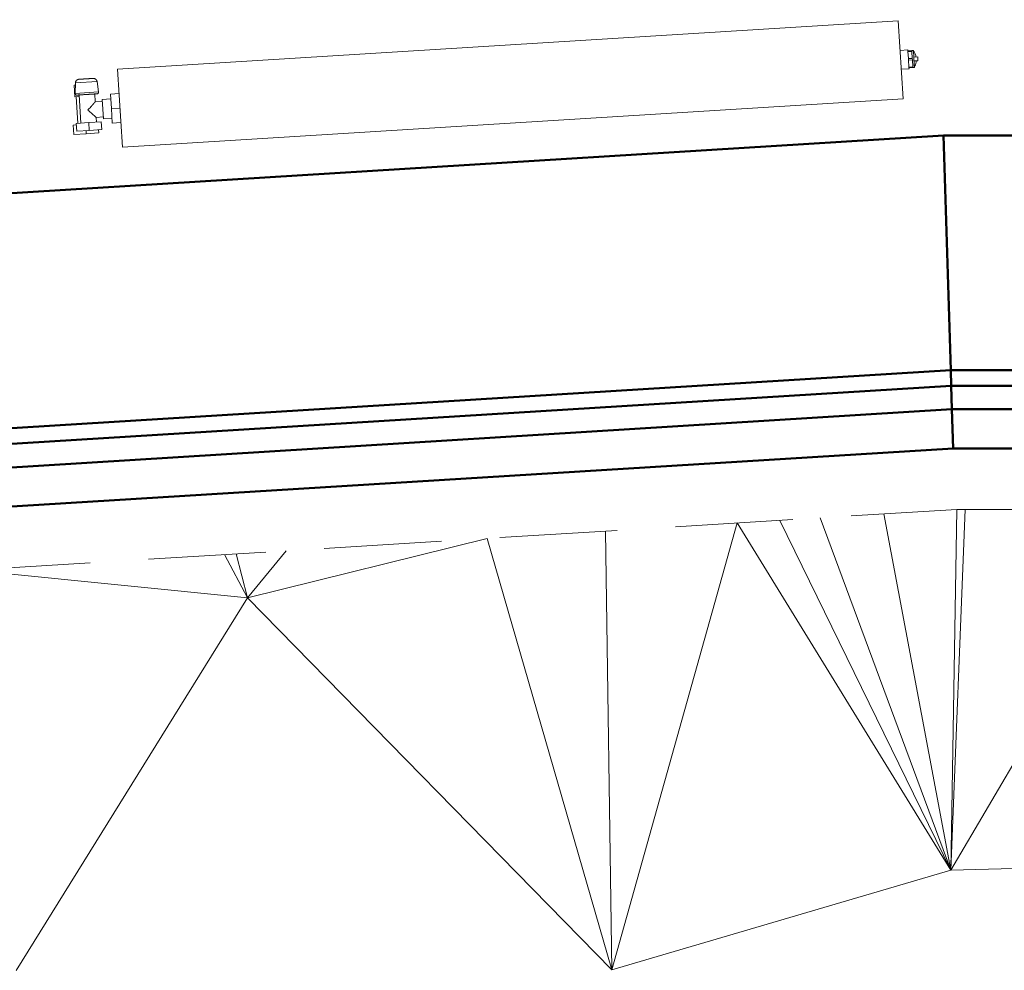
# Model space of a CAD drawing. Header units: millimetres. Extents: x 25471 to 48943, y 4737 to 38988.
# Tile 58 of 117: x 36368 to 37627, y 28048 to 29264. Entities that reach past the tile are written whole.
import ezdxf

# ---------------------------------------------------------------- set-up
doc = ezdxf.new("R2010")
doc.units = ezdxf.units.MM
doc.linetypes.add('ADSK_Скрыто', pattern=[300, 150, -150])
doc.linetypes.add('ADSK_Штриховая_ш3 п1_5', pattern=[225, 150, -75])
for name, color, linetype, lineweight in [('A-DETL-____-HDLN', 90, 'ADSK_Скрыто', 9), ('A-DETL-____-MBND', 5, 'ADSK_Штриховая_ш3 п1_5', 20), ('A-GENM-____-OTLN', 13, 'Continuous', 20), ('A-PART-____-MCUT', 2, 'Continuous', 50), ('A-PART-____-OTLN', 2, 'Continuous', 20), ('A-WALL-____-MCUT', 113, 'Continuous', 50), ('A-WALL-____-OTLN', 113, 'Continuous', 20), ('L-SITE-____-OTLN', 91, 'Continuous', 20), ('M-EQPM-____-OTLN', 50, 'Continuous', 20)]:
    doc.layers.add(name, color=color, linetype=linetype, lineweight=lineweight)

# ---------------------------------------------------------------- blocks, each defined once
blk = doc.blocks.new('Family - Site-608699-В_Этаж 01_Водопровод')
at = {"layer": 'L-SITE-____-OTLN', "color": 9}
for p, q in [((37558, 28176.5), (37391.3, 28626.8)), ((37558, 28176.5), (37472.5, 28631.9)), ((37558, 28176.5), (37566, 28637.6)), ((37558, 28176.5), (37576.6, 28637.6)), ((37124.6, 28049.1), (37285.2, 28620.3)), ((37285.2, 28620.3), (37558, 28176.5)), ((37558, 28176.5), (37339.5, 28623.6)), ((37124.6, 28049.1), (37116.6, 28609.9)), ((36658.9, 28524.5), (36965.4, 28600.5)), ((36965.4, 28600.5), (37124.6, 28049.1)), ((36658.9, 28524.5), (36629.4, 28579.8)), ((36658.9, 28524.5), (36644.3, 28580.7)), ((36708.2, 28584.7), (36658.9, 28524.5)), ((36308, 28559.9), (36658.9, 28524.5)), ((36363.3, 28048.3), (36658.9, 28524.5)), ((36658.9, 28524.5), (37124.6, 28049.1)), ((37558, 28176.5), (37676.6, 28378.1)), ((37558, 28176.5), (38012.7, 28187.5)), ((37124.6, 28049.1), (37558, 28176.5))]:
    blk.add_line(p, q, dxfattribs=at)
blk = doc.blocks.new('Прямая форма - Timber - Floor-609301-В_Этаж 01_Водопровод')
at = {"layer": 'A-DETL-____-MBND', "color": 9}
for p, q in [((-4395.2, -77.7), (-3137.3, 0)), ((-3137.3, 0), (-3026.6, 0))]:
    blk.add_line(p, q, dxfattribs=at)
blk = doc.blocks.new('Прямая форма - SLA - 008-609302-В_Этаж 01_Водопровод')
blk.add_blockref('Прямая форма - Timber - Floor-609301-В_Этаж 01_Водопровод', (0, 0))
blk = doc.blocks.new('Family - Timber - Floor-609313-В_Этаж 01_Водопровод')
at = {"layer": 'A-DETL-____-MBND', "color": 9}
for p, q in [((-4395.2, -77.7), (-3137.3, 0)), ((-3137.3, 0), (-3026.6, 0))]:
    blk.add_line(p, q, dxfattribs=at)
blk = doc.blocks.new('Прямая форма - Gypsum Plasterboard - Waterproof-609463-В_Этаж 01_Водопровод')
at = {"layer": 'A-WALL-____-MCUT', "color": 253}
for p, q in [((401.6, 0), (400, 0)), ((401.6, -50), (401.6, 0)), ((3142.1, 0), (3026.6, 0)), ((3026.6, 0), (3026.6, -50)), ((3143.6, -50), (3142.1, 0)), ((400, 0), (400, -50)), ((400, -50), (401.6, -50)), ((3026.6, -50), (3143.6, -50))]:
    blk.add_line(p, q, dxfattribs=at)
blk = doc.blocks.new('Прямая форма - Masonry Block - Structural-609464-В_Этаж 01_Водопровод')
at = {"layer": 'A-WALL-____-MCUT', "color": 253}
for p, q in [((400, -100), (400, -400)), ((401.6, -100), (400, -100)), ((401.6, -400), (401.6, -100)), ((3145.2, -100), (3026.6, -100)), ((3026.6, -100), (3026.6, -400)), ((3154.4, -400), (3145.2, -100)), ((400, -400), (401.6, -400)), ((3026.6, -400), (3154.4, -400))]:
    blk.add_line(p, q, dxfattribs=at)
blk = doc.blocks.new('Прямая форма - Insulation - Thermal Break-609465-В_Этаж 01_Водопровод')
at = {"layer": 'A-WALL-____-MCUT', "color": 253}
for p, q in [((80, -50), (80, -80)), ((401.6, -50), (80, -50)), ((401.6, -80), (401.6, -50)), ((3143.6, -50), (3026.6, -50)), ((3026.6, -50), (3026.6, -80)), ((3144.6, -80), (3143.6, -50)), ((80, -80), (401.6, -80)), ((3026.6, -80), (3144.6, -80))]:
    blk.add_line(p, q, dxfattribs=at)
blk = doc.blocks.new('Прямая форма - Concrete - Structural-609466-В_Этаж 01_Водопровод')
at = {"layer": 'A-WALL-____-MCUT', "color": 253}
for p, q in [((401.6, -80), (100, -80)), ((100, -80), (100, -100)), ((401.6, -100), (401.6, -80)), ((3144.6, -80), (3026.6, -80)), ((3026.6, -80), (3026.6, -100)), ((3145.2, -100), (3144.6, -80)), ((100, -100), (401.6, -100)), ((3026.6, -100), (3145.2, -100))]:
    blk.add_line(p, q, dxfattribs=at)
blk = doc.blocks.new('Прямая форма - SW - 008-609467-В_Этаж 01_Водопровод')
for name in ['Прямая форма - Gypsum Plasterboard - Waterproof-609463-В_Этаж 01_Водопровод', 'Прямая форма - Insulation - Thermal Break-609465-В_Этаж 01_Водопровод', 'Прямая форма - Concrete - Structural-609466-В_Этаж 01_Водопровод', 'Прямая форма - Masonry Block - Structural-609464-В_Этаж 01_Водопровод']:
    blk.add_blockref(name, (0, 0))
blk = doc.blocks.new('Family - Gypsum Plasterboard - Waterproof-609469-В_Этаж 01_Водопровод')
at = {"layer": 'A-PART-____-MCUT', "color": 253}
for p, q in [((401.6, 0), (400, 0)), ((401.6, -50), (401.6, 0)), ((3142.1, 0), (3026.6, 0)), ((3026.6, 0), (3026.6, -50)), ((3143.6, -50), (3142.1, 0)), ((400, 0), (400, -50)), ((400, -50), (401.6, -50)), ((3026.6, -50), (3143.6, -50))]:
    blk.add_line(p, q, dxfattribs=at)
blk = doc.blocks.new('Family - Masonry Block - Structural-609471-В_Этаж 01_Водопровод')
at = {"layer": 'A-PART-____-MCUT', "color": 253}
for p, q in [((400, -100), (400, -400)), ((401.6, -100), (400, -100)), ((401.6, -400), (401.6, -100)), ((3145.2, -100), (3026.6, -100)), ((3026.6, -100), (3026.6, -400)), ((3154.4, -400), (3145.2, -100)), ((400, -400), (401.6, -400)), ((3026.6, -400), (3154.4, -400))]:
    blk.add_line(p, q, dxfattribs=at)
blk = doc.blocks.new('Family - Insulation - Thermal Break-609473-В_Этаж 01_Водопровод')
at = {"layer": 'A-PART-____-MCUT', "color": 253}
for p, q in [((80, -50), (80, -80)), ((401.6, -50), (80, -50)), ((401.6, -80), (401.6, -50)), ((3143.6, -50), (3026.6, -50)), ((3026.6, -50), (3026.6, -80)), ((3144.6, -80), (3143.6, -50)), ((80, -80), (401.6, -80)), ((3026.6, -80), (3144.6, -80))]:
    blk.add_line(p, q, dxfattribs=at)
blk = doc.blocks.new('Family - Concrete - Structural-609477-В_Этаж 01_Водопровод')
at = {"layer": 'A-PART-____-MCUT', "color": 253}
for p, q in [((401.6, -80), (100, -80)), ((100, -80), (100, -100)), ((401.6, -100), (401.6, -80)), ((3144.6, -80), (3026.6, -80)), ((3026.6, -80), (3026.6, -100)), ((3145.2, -100), (3144.6, -80)), ((100, -100), (401.6, -100)), ((3026.6, -100), (3145.2, -100))]:
    blk.add_line(p, q, dxfattribs=at)
blk = doc.blocks.new('Прямая форма - Concrete - Structural-609759-В_Этаж 01_Водопровод')
at = {"layer": 'A-WALL-____-MCUT', "color": 253}
for p, q in [((-2.5, -80), (-3.1, -100)), ((1257.9, -80), (-2.5, -80)), ((1257.2, -100), (1257.9, -80)), ((-3.1, -100), (1257.2, -100))]:
    blk.add_line(p, q, dxfattribs=at)
blk = doc.blocks.new('Прямая форма - Masonry Block - Structural-609760-В_Этаж 01_Водопровод')
at = {"layer": 'A-WALL-____-MCUT', "color": 253}
for p, q in [((-3.1, -100), (-12.3, -400)), ((1257.2, -100), (-3.1, -100)), ((1248, -400), (1257.2, -100)), ((-12.3, -400), (1248, -400))]:
    blk.add_line(p, q, dxfattribs=at)
blk = doc.blocks.new('Прямая форма - Insulation - Thermal Break-609761-В_Этаж 01_Водопровод')
at = {"layer": 'A-WALL-____-MCUT', "color": 253}
for p, q in [((-1.5, -50), (-2.5, -80)), ((1258.8, -50), (-1.5, -50)), ((1257.9, -80), (1258.8, -50)), ((-2.5, -80), (1257.9, -80))]:
    blk.add_line(p, q, dxfattribs=at)
blk = doc.blocks.new('Прямая форма - Gypsum Plasterboard - Waterproof-609762-В_Этаж 01_Водопровод')
at = {"layer": 'A-WALL-____-MCUT', "color": 253}
for p, q in [((1260.3, 0), (0, 0)), ((1258.8, -50), (1260.3, 0)), ((0, 0), (-1.5, -50)), ((-1.5, -50), (1258.8, -50))]:
    blk.add_line(p, q, dxfattribs=at)
blk = doc.blocks.new('Прямая форма - SW - 008-609763-В_Этаж 01_Водопровод')
for name in ['Прямая форма - Gypsum Plasterboard - Waterproof-609762-В_Этаж 01_Водопровод', 'Прямая форма - Insulation - Thermal Break-609761-В_Этаж 01_Водопровод', 'Прямая форма - Concrete - Structural-609759-В_Этаж 01_Водопровод', 'Прямая форма - Masonry Block - Structural-609760-В_Этаж 01_Водопровод']:
    blk.add_blockref(name, (0, 0))
blk = doc.blocks.new('Family - Concrete - Structural-609765-В_Этаж 01_Водопровод')
at = {"layer": 'A-PART-____-MCUT', "color": 253}
for p, q in [((-2.5, -80), (-3.1, -100)), ((1257.9, -80), (-2.5, -80)), ((1257.2, -100), (1257.9, -80)), ((-3.1, -100), (1257.2, -100))]:
    blk.add_line(p, q, dxfattribs=at)
blk = doc.blocks.new('Family - Masonry Block - Structural-609767-В_Этаж 01_Водопровод')
at = {"layer": 'A-PART-____-MCUT', "color": 253}
for p, q in [((-3.1, -100), (-12.3, -400)), ((1257.2, -100), (-3.1, -100)), ((1248, -400), (1257.2, -100)), ((-12.3, -400), (1248, -400))]:
    blk.add_line(p, q, dxfattribs=at)
blk = doc.blocks.new('Family - Insulation - Thermal Break-609769-В_Этаж 01_Водопровод')
at = {"layer": 'A-PART-____-MCUT', "color": 253}
for p, q in [((-1.5, -50), (-2.5, -80)), ((1258.8, -50), (-1.5, -50)), ((1257.9, -80), (1258.8, -50)), ((-2.5, -80), (1257.9, -80))]:
    blk.add_line(p, q, dxfattribs=at)
blk = doc.blocks.new('Family - Gypsum Plasterboard - Waterproof-609771-В_Этаж 01_Водопровод')
at = {"layer": 'A-PART-____-MCUT', "color": 253}
for p, q in [((1260.3, 0), (0, 0)), ((1258.8, -50), (1260.3, 0)), ((0, 0), (-1.5, -50)), ((-1.5, -50), (1258.8, -50))]:
    blk.add_line(p, q, dxfattribs=at)
blk = doc.blocks.new('V line_ifc_RVT-1-В_Этаж 01_Водопровод')
at = {"layer": 'A-GENM-____-OTLN', "color": 9, "lineweight": 20}
blk.add_blockref('Прямая форма - SLA - 008-609302-В_Этаж 01_Водопровод', (40703.2, 28637.6), dxfattribs=at)
at = {"layer": 'A-PART-____-OTLN', "color": 9, "lineweight": 20}
for name, p, rotation in [('Family - Masonry Block - Structural-609767-В_Этаж 01_Водопровод', (37561.1, 28715.6), 183.5401648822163), ('Family - Masonry Block - Structural-609471-В_Этаж 01_Водопровод', (40703.2, 28715.9), 180.0044300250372), ('Family - Concrete - Structural-609765-В_Этаж 01_Водопровод', (37561.1, 28715.6), 183.5401648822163), ('Family - Concrete - Structural-609477-В_Этаж 01_Водопровод', (40703.2, 28715.9), 180.0044300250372), ('Family - Insulation - Thermal Break-609769-В_Этаж 01_Водопровод', (37561.1, 28715.6), 183.5401648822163), ('Family - Insulation - Thermal Break-609473-В_Этаж 01_Водопровод', (40703.2, 28715.9), 180.0044300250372), ('Family - Gypsum Plasterboard - Waterproof-609771-В_Этаж 01_Водопровод', (37561.1, 28715.6), 183.5401648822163), ('Family - Gypsum Plasterboard - Waterproof-609469-В_Этаж 01_Водопровод', (40703.2, 28715.9), 180.0044300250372)]:
    blk.add_blockref(name, p, dxfattribs=dict(at, rotation=rotation))
blk.add_blockref('Family - Timber - Floor-609313-В_Этаж 01_Водопровод', (40703.2, 28637.6), dxfattribs=at)
at = {"layer": 'A-WALL-____-OTLN', "color": 9, "lineweight": 20}
for name, p, rotation in [('Прямая форма - SW - 008-609763-В_Этаж 01_Водопровод', (37561.1, 28715.6), 183.5401648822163), ('Прямая форма - SW - 008-609467-В_Этаж 01_Водопровод', (40703.2, 28715.9), 180.0044300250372)]:
    blk.add_blockref(name, p, dxfattribs=dict(at, rotation=rotation))
at = {"layer": 'L-SITE-____-OTLN', "color": 9, "lineweight": 20}
blk.add_blockref('Family - Site-608699-В_Этаж 01_Водопровод', (0, 0), dxfattribs=at)
blk = doc.blocks.new('ADSK_Радиатор универсальный_Боковое подключение_Клапаны - Радиатор 600х1000-1673224-В_Этаж 01_Водопровод')
at = {"layer": 'A-DETL-____-HDLN', "flags": 128}
for points in [[(-550, 20), (-550, 20), (-550, 20), (-549.9, 20), (-549.9, 20), (-549.8, 20), (-549.7, 20)], [(-549.7, 20), (-549.8, 20), (-549.9, 20), (-549.9, 20), (-550, 20), (-550, 20), (-550, 20), (-550, 20)], [(-532, 20), (-532, 20), (-532, 20), (-532.1, 20), (-532.1, 20), (-532.2, 20), (-532.3, 20)], [(-532.2, 20), (-532.1, 20), (-532.1, 20), (-532, 20), (-532, 20), (-532, 20), (-532, 20)], [(-553.8, 0), (-553.9, 0), (-553.9, 0), (-554, 0), (-554, 0), (-554, 0)], [(-554, 0), (-554, 0), (-554, 0), (-553.9, 0), (-553.8, 0), (-553.7, 0)], [(-528, 0), (-528, 0), (-528, 0), (-528.1, 0), (-528.2, 0)], [(-528.2, 0), (-528.1, 0), (-528.1, 0), (-528, 0), (-528, 0), (-528, 0)]]:
    blk.add_lwpolyline(points, dxfattribs=at)
at = {"layer": 'M-EQPM-____-OTLN'}
for p, q in [((500, 30), (-500, 30)), ((-500, 30), (-500, -70)), ((-500, 30), (-500, -70)), ((500, 30), (-500, 30)), ((500, -70), (500, 30)), ((500, -70), (500, 30)), ((-556.5, 13), (-556.5, -2)), ((-555.2, 13), (-556.5, 13)), ((-554.9, 15.8), (-556, 2.3)), ((-527.1, 15.8), (-554.9, 15.8)), ((-526, 2.3), (-527.1, 15.8)), ((-526, 2.3), (-556, 2.3)), ((-551, 0), (-551, -36)), ((-531, -10), (-531, 0)), ((-556.5, -2), (-551, -2)), ((-555, -2), (-555, -36)), ((-531, 0), (-551, 0)), ((-522, -10), (-531, -10)), ((-511, -7.5), (-522, -7.5)), ((-522, -7.5), (-522, -32.5)), ((-511, -20), (-511, -1.5)), ((-511, -1.5), (-500, -1.5)), ((510, -8), (500, -8)), ((510, -9.1), (510, -8)), ((510, -9.2), (510, -10.1)), ((510, -9.2), (515, -9.2)), ((515, -10.1), (510, -10.1)), ((510, -18.9), (510, -10.2)), ((517, -9.2), (515, -9.2)), ((515, -10.1), (515, -9.2)), ((515, -10.1), (515, -19.1)), ((517, -27.7), (517, -9.2)), ((517, -9.5), (517, -9.2)), ((-511, -38.5), (-511, -20)), ((-511, -20), (-500, -20)), ((510, -19.1), (510, -20.9)), ((510, -19.1), (515, -19.1)), ((515, -20.9), (510, -20.9)), ((510, -29.8), (510, -21.1)), ((515, -20.9), (515, -19.1)), ((515, -20.9), (515, -29.9)), ((522, -17.5), (517, -17.5)), ((522, -22.5), (517, -22.5)), ((522, -22.5), (522, -17.5)), ((-557, -36), (-541, -36)), ((-557, -46), (-557, -36)), ((-541, -36), (-525, -36)), ((-541, -36), (-541, -46)), ((-531, -36), (-531, -30)), ((-531, -30), (-522, -30)), ((-525, -46), (-525, -36)), ((-522, -32.5), (-511, -32.5)), ((500, -32), (510, -32)), ((510, -29.9), (510, -30.8)), ((510, -29.9), (515, -29.9)), ((515, -30.8), (510, -30.8)), ((510, -32), (510, -30.9)), ((515, -30.8), (515, -29.9)), ((515, -30.8), (517, -30.8)), ((517, -30.8), (517, -28)), ((517, -30.8), (517, -30.5)), ((-561, -38), (-557, -38)), ((-561, -50), (-561, -38)), ((-545, -50), (-561, -50)), ((-541, -46), (-557, -46)), ((-545, -46), (-545, -50)), ((-529, -50), (-545, -50)), ((-525, -46), (-541, -46)), ((-529, -50), (-529, -46)), ((-511, -38.5), (-500, -38.5)), ((-500, -70), (500, -70)), ((-500, -70), (500, -70))]:
    blk.add_line(p, q, dxfattribs=at)
at = {"layer": 'M-EQPM-____-OTLN', "flags": 128}
for points in [[(-554.9, 15.8), (-554.9, 16), (-554.8, 16.2), (-554.8, 16.4), (-554.7, 16.6), (-554.7, 16.8), (-554.6, 17), (-554.5, 17.2), (-554.4, 17.4), (-554.3, 17.5), (-554.2, 17.7), (-554.1, 17.9), (-554, 18), (-553.9, 18.2), (-553.7, 18.3), (-553.6, 18.5), (-553.4, 18.6), (-553.3, 18.8), (-553.1, 18.9), (-553, 19), (-552.8, 19.1), (-552.7, 19.2), (-552.5, 19.3), (-552.3, 19.4), (-552.1, 19.5), (-551.9, 19.6), (-551.8, 19.7), (-551.6, 19.7), (-551.4, 19.8), (-551.2, 19.9), (-551, 19.9), (-550.8, 19.9), (-550.6, 20), (-550.4, 20), (-550.2, 20), (-550, 20)], [(-550, 20), (-550, 20), (-550, 20), (-549.9, 20), (-549.9, 20), (-549.8, 20), (-549.7, 20), (-549.6, 20), (-549.5, 20), (-549.4, 20), (-549.3, 20), (-549.1, 20), (-549, 20), (-548.8, 20), (-548.6, 20), (-548.4, 20), (-548.2, 20), (-548, 20), (-547.8, 20), (-547.5, 20), (-547.3, 20), (-547, 20), (-546.7, 20), (-546.5, 20), (-546.2, 20)], [(-532, 20), (-532, 20), (-532, 20), (-532.1, 20), (-532.1, 20), (-532.2, 20), (-532.3, 20), (-532.4, 20), (-532.5, 20), (-532.6, 20), (-532.7, 20), (-532.9, 20), (-533, 20), (-533.2, 20), (-533.4, 20), (-533.6, 20), (-533.8, 20), (-534, 20), (-534.2, 20), (-534.5, 20), (-534.7, 20), (-535, 20), (-535.3, 20), (-535.5, 20), (-535.8, 20), (-536.1, 20), (-536.4, 20), (-536.8, 20), (-537.1, 20), (-537.4, 20), (-537.7, 20), (-538.1, 20), (-538.4, 20), (-538.8, 20), (-539.1, 20), (-539.5, 20), (-539.8, 20), (-540.2, 20), (-540.5, 20), (-540.9, 20), (-541.3, 20), (-541.6, 20), (-542, 20), (-542.3, 20), (-542.7, 20), (-543, 20), (-543.4, 20), (-543.7, 20), (-544.1, 20), (-544.4, 20), (-544.7, 20), (-545.1, 20), (-545.4, 20), (-545.7, 20), (-546, 20), (-546.3, 20), (-546.6, 20), (-546.9, 20), (-547.1, 20), (-547.4, 20), (-547.6, 20), (-547.9, 20), (-548.1, 20), (-548.3, 20), (-548.5, 20), (-548.7, 20), (-548.9, 20), (-549.1, 20), (-549.2, 20), (-549.4, 20), (-549.5, 20), (-549.6, 20), (-549.7, 20), (-549.8, 20), (-549.9, 20), (-549.9, 20), (-550, 20), (-550, 20), (-550, 20), (-550, 20)], [(-535.7, 20), (-535.4, 20), (-535.1, 20), (-534.9, 20), (-534.6, 20), (-534.4, 20), (-534.1, 20), (-533.9, 20), (-533.7, 20), (-533.5, 20), (-533.3, 20), (-533.1, 20), (-532.9, 20), (-532.8, 20), (-532.6, 20), (-532.5, 20), (-532.4, 20), (-532.3, 20), (-532.2, 20), (-532.1, 20), (-532.1, 20), (-532, 20), (-532, 20), (-532, 20), (-532, 20)], [(-532, 20), (-531.8, 20), (-531.6, 20), (-531.4, 20), (-531.2, 19.9), (-531, 19.9), (-530.8, 19.9), (-530.6, 19.8), (-530.4, 19.7), (-530.2, 19.7), (-530.1, 19.6), (-529.9, 19.5), (-529.7, 19.4), (-529.5, 19.3), (-529.3, 19.2), (-529.2, 19.1), (-529, 19), (-528.9, 18.9), (-528.7, 18.8), (-528.6, 18.6), (-528.4, 18.5), (-528.3, 18.3), (-528.1, 18.2), (-528, 18), (-527.9, 17.9), (-527.8, 17.7), (-527.7, 17.5), (-527.6, 17.4), (-527.5, 17.2), (-527.4, 17), (-527.3, 16.8), (-527.3, 16.6), (-527.2, 16.4), (-527.2, 16.2), (-527.1, 16), (-527.1, 15.8)], [(-554, 0), (-554.1, 0), (-554.2, 0), (-554.2, 0), (-554.3, 0), (-554.4, 0), (-554.5, 0.1), (-554.6, 0.1), (-554.6, 0.1), (-554.7, 0.1), (-554.8, 0.2), (-554.9, 0.2), (-554.9, 0.2), (-555, 0.3), (-555.1, 0.3), (-555.1, 0.3), (-555.2, 0.4), (-555.3, 0.4), (-555.3, 0.5), (-555.4, 0.6), (-555.4, 0.6), (-555.5, 0.7), (-555.5, 0.7), (-555.6, 0.8), (-555.6, 0.9), (-555.7, 0.9), (-555.7, 1), (-555.8, 1.1), (-555.8, 1.1), (-555.8, 1.2), (-555.9, 1.3), (-555.9, 1.4), (-555.9, 1.4), (-555.9, 1.5), (-556, 1.6), (-556, 1.7), (-556, 1.7), (-556, 1.8), (-556, 1.9), (-556, 2), (-556, 2.1), (-556, 2.1), (-556, 2.2), (-556, 2.3), (-556, 2.3)], [(-550.6, 0), (-550.9, 0), (-551.3, 0), (-551.6, 0), (-551.9, 0), (-552.1, 0), (-552.4, 0), (-552.6, 0), (-552.9, 0), (-553.1, 0), (-553.2, 0), (-553.4, 0), (-553.6, 0), (-553.7, 0), (-553.8, 0), (-553.9, 0), (-553.9, 0), (-554, 0), (-554, 0), (-554, 0)], [(-554, 0), (-554, 0), (-554, 0), (-553.9, 0), (-553.8, 0), (-553.7, 0), (-553.6, 0), (-553.5, 0), (-553.3, 0), (-553.2, 0), (-553, 0), (-552.8, 0), (-552.5, 0), (-552.3, 0), (-552, 0), (-551.7, 0), (-551.4, 0), (-551.1, 0), (-550.8, 0), (-550.4, 0), (-550.1, 0), (-549.7, 0), (-549.3, 0), (-548.9, 0), (-548.5, 0), (-548, 0), (-547.6, 0), (-547.1, 0), (-546.7, 0), (-546.2, 0), (-545.7, 0), (-545.2, 0), (-544.7, 0), (-544.2, 0), (-543.7, 0), (-543.2, 0), (-542.7, 0), (-542.2, 0), (-541.7, 0), (-541.1, 0), (-540.6, 0), (-540.1, 0), (-539.6, 0), (-539.1, 0), (-538.6, 0), (-538, 0), (-537.5, 0), (-537, 0), (-536.6, 0), (-536.1, 0), (-535.6, 0), (-535.1, 0), (-534.7, 0), (-534.2, 0), (-533.8, 0), (-533.3, 0), (-532.9, 0), (-532.5, 0), (-532.1, 0), (-531.8, 0), (-531.4, 0), (-531.1, 0), (-530.7, 0), (-530.4, 0), (-530.1, 0), (-529.9, 0), (-529.6, 0), (-529.4, 0), (-529.1, 0), (-528.9, 0), (-528.8, 0), (-528.6, 0), (-528.4, 0), (-528.3, 0), (-528.2, 0), (-528.1, 0), (-528.1, 0), (-528, 0), (-528, 0), (-528, 0)], [(-528, 0), (-528, 0), (-528, 0), (-528.1, 0), (-528.2, 0), (-528.3, 0), (-528.4, 0), (-528.5, 0), (-528.7, 0), (-528.8, 0), (-529, 0), (-529.2, 0), (-529.5, 0), (-529.7, 0), (-530, 0), (-530.3, 0), (-530.6, 0), (-530.9, 0), (-531.2, 0)], [(-526, 2.3), (-526, 2.3), (-526, 2.2), (-526, 2.1), (-526, 2), (-526, 1.9), (-526, 1.9), (-526, 1.8), (-526, 1.7), (-526, 1.6), (-526.1, 1.5), (-526.1, 1.5), (-526.1, 1.4), (-526.1, 1.3), (-526.1, 1.2), (-526.2, 1.2), (-526.2, 1.1), (-526.3, 1), (-526.3, 1), (-526.3, 0.9), (-526.4, 0.8), (-526.4, 0.8), (-526.5, 0.7), (-526.5, 0.6), (-526.6, 0.6), (-526.6, 0.5), (-526.7, 0.5), (-526.8, 0.4), (-526.8, 0.4), (-526.9, 0.3), (-527, 0.3), (-527, 0.2), (-527.1, 0.2), (-527.2, 0.2), (-527.3, 0.1), (-527.3, 0.1), (-527.4, 0.1), (-527.5, 0.1), (-527.6, 0), (-527.6, 0), (-527.7, 0), (-527.8, 0), (-527.9, 0), (-528, 0), (-528, 0)], [(515, -9.2), (515.5, -9.3), (516, -9.4)], [(517, -10.1), (517.8, -11), (518.6, -12.5), (519.6, -15.7), (519.8, -17.5)], [(517, -29.9), (517.8, -29), (518.6, -27.5), (519.6, -24.3), (519.8, -22.5)], [(515, -30.8), (515.5, -30.7), (516, -30.6)]]:
    blk.add_lwpolyline(points, dxfattribs=at)
at = {"layer": 'M-EQPM-____-OTLN'}
for points, knots in [([(-541, -20), (-540.4, -19.4), (-539.1, -18.1), (-537.5, -16.5), (-536.4, -15.4), (-535.8, -14.8), (-535.4, -14.4), (-535, -14), (-534.5, -13.5), (-534.1, -13.1), (-533.7, -12.7), (-533.4, -12.4), (-533, -12), (-532.7, -11.7), (-532.3, -11.3), (-532, -11.1), (-531.8, -10.8), (-531.6, -10.5), (-531.4, -10.4), (-531.2, -10.2), (-531, -10.1), (-531, -10), (-531, -10)], [0, 0, 0, 0, 0.142857, 0.285714, 0.357143, 0.392857, 0.428571, 0.464286, 0.5, 0.535714, 0.571429, 0.607143, 0.642857, 0.678571, 0.714286, 0.75, 0.785714, 0.821429, 0.857143, 0.892857, 0.928571, 1, 1, 1, 1]), ([(-531, -30), (-531, -30), (-531, -29.9), (-531.2, -29.8), (-531.4, -29.6), (-531.6, -29.5), (-531.8, -29.2), (-532, -28.9), (-532.3, -28.7), (-532.7, -28.3), (-533, -28), (-533.4, -27.6), (-533.7, -27.3), (-534.1, -26.9), (-534.7, -26.3), (-535.2, -25.8), (-535.8, -25.2), (-536.4, -24.6), (-537.5, -23.5), (-539.1, -21.9), (-540.4, -20.6), (-541, -20)], [0, 0, 0, 0, 0.071429, 0.107143, 0.142857, 0.178571, 0.214286, 0.25, 0.285714, 0.321429, 0.357143, 0.392857, 0.428571, 0.464286, 0.5, 0.571429, 0.607143, 0.642857, 0.714286, 0.857143, 1, 1, 1, 1])]:
    blk.add_open_spline(points, degree=3, knots=knots, dxfattribs=at)

msp = doc.modelspace()

# ---------------------------------------------------------------- block references
at = {"lineweight": 9}
msp.add_blockref('V line_ifc_RVT-1-В_Этаж 01_Водопровод', (0, 0), dxfattribs=at)
at = {"layer": 'A-DETL-____-HDLN', "rotation": 3.540212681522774}
msp.add_blockref('ADSK_Радиатор универсальный_Боковое подключение_Клапаны - Радиатор 600х1000-1673224-В_Этаж 01_Водопровод', (36993.7, 29201.5), dxfattribs=at)

doc.saveas('drawing.dxf')
